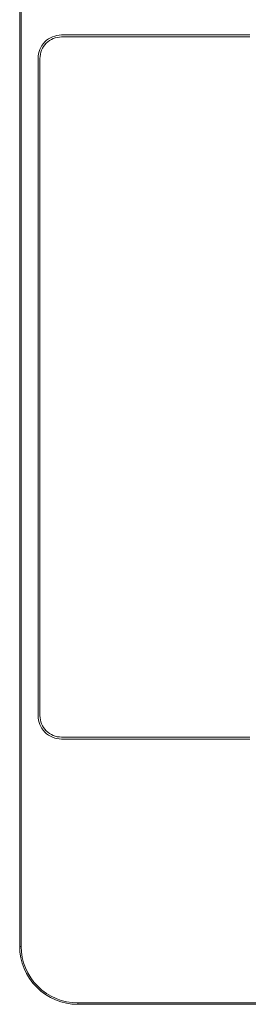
# Model space of a CAD drawing. Header units: centimetres. Extents: x -29.7 to 29.7, y -21 to 21.
# Tile 4 of 34: x 7.9 to 9.9, y -2.6 to 6.3. Entities that reach past the tile are written whole.
import ezdxf

# ---------------------------------------------------------------- set-up
doc = ezdxf.new("R2010")
doc.units = ezdxf.units.CM
doc.header["$MEASUREMENT"] = 0
doc.layers.add('06___PRT_ALL_SURFS', color=7, linetype='Continuous')

msp = doc.modelspace()

# ---------------------------------------------------------------- linework, layer by layer
at = {"layer": '06___PRT_ALL_SURFS', "lineweight": 9}
for points in [[(7.85195, 8.04822), (7.85195, 8.04822), (7.85195, -2.05189), (7.85195, -2.05189)], [(7.86534, -2.05189), (7.86534, -2.05189), (7.86534, 8.04822), (7.86534, 8.04822)], [(8.22902, 6.17652), (8.22902, 6.17652), (9.92909, 6.17652), (9.92909, 6.17652)], [(8.22902, 6.15886), (8.22902, 6.15886), (9.92909, 6.15886), (9.92909, 6.15886)], [(8.01713, 0.0317), (8.01713, 0.0317), (8.01713, 5.96463), (8.01713, 5.96463)], [(8.03479, 5.96463), (8.03479, 5.96463), (8.03479, 0.0317), (8.03479, 0.0317)], [(8.22902, -0.16254), (8.22902, -0.16254), (9.92909, -0.16254), (9.92909, -0.16254)], [(9.92909, -0.18019), (9.92909, -0.18019), (8.22902, -0.18019), (8.22902, -0.18019)], [(7.85195, -2.05189), (7.85195, -2.05189), (7.86534, -2.05189), (7.86534, -2.05189)], [(8.37523, -2.56179), (8.37523, -2.56179), (8.37523, -2.57518), (8.37523, -2.57518)], [(24.90269, -2.56179), (24.90269, -2.56179), (8.37523, -2.56179), (8.37523, -2.56179)], [(8.37523, -2.57518), (8.37523, -2.57518), (24.90269, -2.57518), (24.90269, -2.57518)]]:
    msp.add_open_spline(points, degree=3, dxfattribs=at)
for points in [[(8.22902, 6.17652), (8.17283, 6.17652), (8.11893, 6.15419), (8.0792, 6.11446), (8.03946, 6.07472), (8.01713, 6.02082), (8.01713, 5.96463)], [(8.22902, 6.15886), (8.17751, 6.15886), (8.12811, 6.1384), (8.09168, 6.10197), (8.05526, 6.06555), (8.03479, 6.01614), (8.03479, 5.96463)], [(8.01713, 0.0317), (8.01713, -0.0245), (8.03946, -0.07839), (8.0792, -0.11813), (8.11893, -0.15787), (8.17283, -0.18019), (8.22902, -0.18019)], [(8.03479, 0.0317), (8.03479, -0.01982), (8.05526, -0.06922), (8.09168, -0.10565), (8.12811, -0.14207), (8.17751, -0.16254), (8.22902, -0.16254)], [(7.85195, -2.05189), (7.85195, -2.19067), (7.90708, -2.32378), (8.00521, -2.42191), (8.10335, -2.52004), (8.23645, -2.57518), (8.37523, -2.57518)], [(7.86534, -2.05189), (7.86534, -2.18713), (7.91906, -2.31682), (8.01468, -2.41244), (8.1103, -2.50807), (8.24, -2.56179), (8.37523, -2.56179)]]:
    msp.add_open_spline(points, degree=3, knots=[0, 0, 0, 0, 0.5, 0.5, 0.5, 1, 1, 1, 1], dxfattribs=at)

doc.saveas('drawing.dxf')
